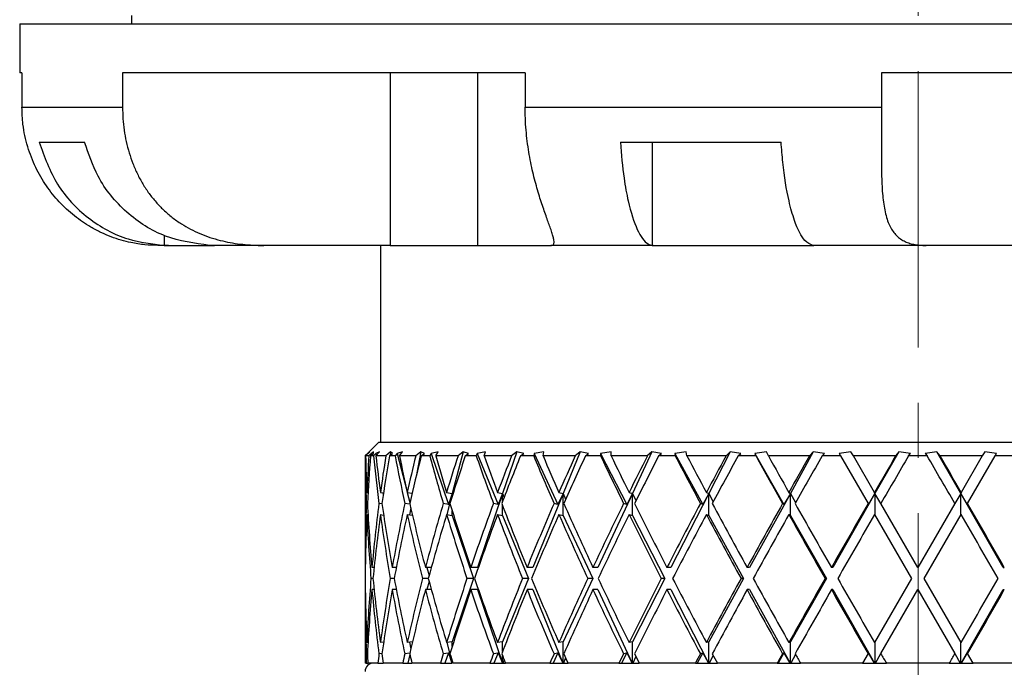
# Model space of a CAD drawing. Header units: inches. Extents: x 1.5 to 32, y 0 to 21.9.
# Tile 54 of 64: x 27.2 to 29, y 7.6 to 8.8. Entities that reach past the tile are written whole.
import ezdxf

# ---------------------------------------------------------------- set-up
doc = ezdxf.new("R2010")
doc.units = ezdxf.units.IN
doc.header["$MEASUREMENT"] = 0
doc.linetypes.add('CENTERX2', pattern=[0.8, 0.5, -0.1, 0.1, -0.1])

msp = doc.modelspace()

# ---------------------------------------------------------------- linework, layer by layer
at = {"color": 7, "linetype": 'CENTERX2', "lineweight": 18}
msp.add_line((28.8247, 4.9992), (28.8247, 17.1024), dxfattribs=at)
at = {"color": 7, "linetype": 'Continuous', "lineweight": 25}
for p, q in [((27.1994, 8.7849), (27.1994, 8.6959)), ((27.1994, 8.7849), (30.4494, 8.7849)), ((27.4019, 8.7999), (27.4019, 8.7849)), ((27.2035, 8.6959), (27.1994, 8.6959)), ((27.2035, 8.6959), (27.2035, 8.6339)), ((28.1139, 8.6959), (27.3854, 8.6959)), ((27.3854, 8.6959), (27.3854, 8.6339)), ((27.8698, 8.6959), (27.8698, 8.3839)), ((28.0278, 8.6959), (28.0278, 8.3839)), ((28.1139, 8.6959), (28.1139, 8.6339)), ((28.7587, 8.6959), (28.7587, 8.6339)), ((29.7348, 8.6959), (28.7587, 8.6959)), ((27.2035, 8.6339), (27.3854, 8.6339)), ((28.1139, 8.6339), (28.7587, 8.6339)), ((27.2348, 8.5709), (27.3169, 8.5709)), ((28.2861, 8.5709), (28.577, 8.5709)), ((28.3434, 8.5709), (28.3434, 8.384)), ((27.4608, 8.4023), (27.4608, 8.384)), ((27.4687, 8.3839), (27.4496, 8.3839)), ((27.4608, 8.384), (27.4687, 8.3839)), ((27.4687, 8.3839), (27.5517, 8.3839)), ((27.5507, 8.3839), (27.5429, 8.384)), ((27.6413, 8.3839), (27.5507, 8.3839)), ((27.8698, 8.3839), (27.6413, 8.3839)), ((27.8519, 8.3839), (27.8519, 8.0279)), ((27.8698, 8.3839), (28.0278, 8.3839)), ((28.0278, 8.3839), (28.1602, 8.3839)), ((28.3457, 8.3839), (28.1602, 8.3839)), ((28.3434, 8.384), (28.3457, 8.3839)), ((28.3457, 8.3839), (28.6362, 8.3839)), ((28.6362, 8.3839), (28.6344, 8.384)), ((28.8397, 8.3839), (28.6362, 8.3839)), ((29.0626, 8.3839), (28.8397, 8.3839)), ((27.8494, 8.0279), (27.8244, 8.0029)), ((27.8494, 8.0279), (29.7994, 8.0279)), ((27.8244, 8.0029), (27.8244, 7.8009)), ((27.8245, 8.0029), (27.8244, 8.0029)), ((27.8292, 8.0076), (27.8245, 8.0029)), ((27.8252, 8.0029), (27.8326, 8.0105)), ((27.8312, 8.0029), (27.8252, 8.0029)), ((27.8326, 8.0105), (27.8292, 8.0076)), ((27.8292, 8.0076), (27.8293, 8.0071)), ((27.8394, 8.0105), (27.8312, 8.0029)), ((27.8342, 8.0029), (27.8394, 8.0076)), ((27.8395, 8.0029), (27.8342, 8.0029)), ((27.8394, 8.0076), (27.8394, 8.0105)), ((27.8436, 8.0076), (27.8395, 8.0029)), ((27.8502, 8.0105), (27.8436, 8.0076)), ((27.8436, 8.0076), (27.8443, 8.0035)), ((27.8438, 8.0029), (27.8502, 8.0105)), ((27.8617, 8.0029), (27.8438, 8.0029)), ((27.8704, 8.0105), (27.8617, 8.0029)), ((27.8682, 8.0029), (27.8738, 8.0076)), ((27.8787, 8.0029), (27.8682, 8.0029)), ((27.8704, 8.0105), (27.8699, 8.0043)), ((27.8738, 8.0076), (27.8704, 8.0105)), ((27.8821, 8.0076), (27.8787, 8.0029)), ((27.8918, 8.0105), (27.8821, 8.0076)), ((27.8821, 8.0076), (27.8998, 7.9401)), ((27.8865, 8.0029), (27.8918, 8.0105)), ((27.9158, 8.0029), (27.8865, 8.0029)), ((27.925, 8.0105), (27.9158, 8.0029)), ((27.925, 8.0105), (27.9182, 7.9726)), ((27.9316, 8.0076), (27.925, 8.0105)), ((27.9258, 8.0029), (27.9316, 8.0076)), ((27.9412, 8.0029), (27.9258, 8.0029)), ((27.9438, 8.0076), (27.9412, 8.0029)), ((27.9564, 8.0105), (27.9438, 8.0076)), ((27.9438, 8.0076), (27.9751, 7.9153)), ((27.9523, 8.0029), (27.9564, 8.0105)), ((27.9924, 8.0029), (27.9523, 8.0029)), ((28.0016, 8.0105), (27.9819, 7.9352)), ((28.0016, 8.0105), (27.9924, 8.0029)), ((28.0114, 8.0076), (28.0016, 8.0105)), ((28.0055, 8.0029), (28.0114, 8.0076)), ((28.0254, 8.0029), (28.0055, 8.0029)), ((28.0272, 8.0076), (28.0254, 8.0029)), ((28.0423, 8.0105), (28.0272, 8.0076)), ((28.0272, 8.0076), (28.0648, 7.9153)), ((28.0396, 8.0029), (28.0423, 8.0105)), ((28.0894, 8.0029), (28.0396, 8.0029)), ((28.0986, 8.0105), (28.0731, 7.9352)), ((28.0986, 8.0105), (28.0894, 8.0029)), ((28.1112, 8.0076), (28.0986, 8.0105)), ((28.1054, 8.0029), (28.1112, 8.0076)), ((28.1293, 8.0029), (28.1054, 8.0029)), ((28.1302, 8.0076), (28.1293, 8.0029)), ((28.1475, 8.0105), (28.1302, 8.0076)), ((28.1302, 8.0076), (28.1733, 7.9153)), ((28.1463, 8.0029), (28.1475, 8.0105)), ((28.2045, 8.0029), (28.1463, 8.0029)), ((28.2134, 8.0105), (28.1827, 7.9352)), ((28.2134, 8.0105), (28.2045, 8.0029)), ((28.2286, 8.0076), (28.2134, 8.0105)), ((28.223, 8.0029), (28.2286, 8.0076)), ((28.2504, 8.0029), (28.223, 8.0029)), ((28.2694, 8.0105), (28.2503, 8.0076)), ((28.2503, 8.0076), (28.2504, 8.0029)), ((28.2503, 8.0076), (28.2978, 7.9153)), ((28.2696, 8.0029), (28.2694, 8.0105)), ((28.3349, 8.0029), (28.2696, 8.0029)), ((28.3433, 8.0105), (28.3081, 7.9352)), ((28.3433, 8.0105), (28.3349, 8.0029)), ((28.3606, 8.0076), (28.3433, 8.0105)), ((28.3553, 8.0029), (28.3606, 8.0076)), ((28.3855, 8.0029), (28.3553, 8.0029)), ((28.4049, 8.0105), (28.3845, 8.0076)), ((28.3845, 8.0076), (28.3855, 8.0029)), ((28.3845, 8.0076), (28.4352, 7.9153)), ((28.4066, 8.0029), (28.4049, 8.0105)), ((28.4773, 8.0029), (28.4066, 8.0029)), ((28.485, 8.0105), (28.4463, 7.9352)), ((28.485, 8.0105), (28.4773, 8.0029)), ((28.5041, 8.0076), (28.485, 8.0105)), ((28.4993, 8.0029), (28.5041, 8.0076)), ((28.5315, 8.0029), (28.4993, 8.0029)), ((28.5508, 8.0105), (28.5296, 8.0076)), ((28.5296, 8.0076), (28.5315, 8.0029)), ((28.5296, 8.0076), (28.5822, 7.9153)), ((28.5539, 8.0029), (28.5508, 8.0105)), ((28.6283, 8.0029), (28.5539, 8.0029)), ((28.635, 8.0105), (28.5937, 7.9352)), ((28.635, 8.0105), (28.6283, 8.0029)), ((28.6554, 8.0076), (28.635, 8.0105)), ((28.6512, 8.0029), (28.6554, 8.0076)), ((28.6847, 8.0029), (28.6512, 8.0029)), ((28.7034, 8.0105), (28.6819, 8.0076)), ((28.6819, 8.0076), (28.6847, 8.0029)), ((28.6847, 8.0029), (28.7344, 7.9168)), ((28.7078, 8.0029), (28.7034, 8.0105)), ((28.7841, 8.0029), (28.7078, 8.0029)), ((28.7459, 7.9368), (28.7078, 8.0029)), ((28.7898, 8.0105), (28.7468, 7.9352)), ((28.7898, 8.0105), (28.7841, 8.0029)), ((28.8109, 8.0076), (28.7898, 8.0105)), ((28.8074, 8.0029), (28.8109, 8.0076)), ((28.8413, 8.0029), (28.8074, 8.0029)), ((28.859, 8.0105), (28.8378, 8.0076)), ((28.8378, 8.0076), (28.8413, 8.0029)), ((28.8646, 8.0029), (28.859, 8.0105)), ((28.9019, 7.9352), (28.859, 8.0105)), ((28.9409, 8.0029), (28.8646, 8.0029)), ((28.9409, 8.0029), (28.9028, 7.9368)), ((28.9144, 7.9168), (28.964, 8.0029)), ((28.9453, 8.0105), (28.9409, 8.0029)), ((28.9668, 8.0076), (28.9453, 8.0105)), ((28.964, 8.0029), (28.9668, 8.0076)), ((28.9975, 8.0029), (28.964, 8.0029)), ((27.8274, 7.9368), (27.8295, 7.9366)), ((27.852, 7.9368), (27.8576, 7.9361)), ((27.8563, 7.9362), (27.857, 7.9323)), ((27.9005, 7.9368), (27.9093, 7.9355)), ((27.9006, 7.9368), (27.9054, 7.9186)), ((27.9717, 7.9368), (27.9819, 7.9352)), ((27.9819, 7.9352), (27.9719, 7.8968)), ((27.9819, 7.9352), (27.9751, 7.9153)), ((27.9819, 7.93), (27.9819, 7.9352)), ((27.9819, 7.9352), (27.9827, 7.9324)), ((28.0731, 7.9352), (28.0275, 7.8009)), ((28.064, 7.9368), (28.0731, 7.9352)), ((28.0731, 7.9352), (28.0648, 7.9153)), ((28.0731, 7.9208), (28.0731, 7.9352)), ((28.0731, 7.9352), (28.0757, 7.9276)), ((28.1827, 7.9352), (28.1279, 7.8009)), ((28.1827, 7.9352), (28.1733, 7.9153)), ((28.1749, 7.9368), (28.1827, 7.9352)), ((28.1827, 7.8952), (28.1827, 7.9352)), ((28.1827, 7.9352), (28.1871, 7.9244)), ((28.3081, 7.9352), (28.2454, 7.8009)), ((28.3081, 7.9352), (28.2978, 7.9153)), ((28.3019, 7.9368), (28.3081, 7.9352)), ((28.3081, 7.8952), (28.3081, 7.9352)), ((28.3081, 7.9352), (28.3144, 7.922)), ((28.4463, 7.9352), (28.3772, 7.8009)), ((28.4463, 7.9352), (28.4352, 7.9153)), ((28.4417, 7.9368), (28.4463, 7.9352)), ((28.4463, 7.8952), (28.4463, 7.9352)), ((28.4463, 7.9352), (28.4542, 7.9201)), ((28.5937, 7.9352), (28.52, 7.8009)), ((28.5937, 7.9352), (28.5822, 7.9153)), ((28.5909, 7.9368), (28.5937, 7.9352)), ((28.5937, 7.8952), (28.5937, 7.9352)), ((28.5937, 7.9352), (28.6031, 7.9184)), ((28.7468, 7.9352), (28.6703, 7.8009)), ((28.7352, 7.9153), (28.7468, 7.9352)), ((28.7468, 7.9352), (28.7459, 7.9368)), ((28.7575, 7.9168), (28.7468, 7.9352)), ((28.7468, 7.9352), (28.7468, 7.8952)), ((28.9019, 7.9352), (28.8913, 7.9168)), ((28.9028, 7.9368), (28.9019, 7.9352)), ((28.9785, 7.8009), (28.9019, 7.9352)), ((28.9019, 7.9352), (28.9135, 7.9153)), ((28.9019, 7.8952), (28.9019, 7.9352)), ((27.8284, 7.9166), (27.8266, 7.9168)), ((27.8549, 7.9161), (27.8494, 7.9168)), ((27.9053, 7.9155), (27.8961, 7.9168)), ((27.9751, 7.9153), (27.9657, 7.9168)), ((28.0648, 7.9153), (28.0565, 7.9168)), ((28.0731, 7.8952), (28.0731, 7.9129)), ((28.1733, 7.9153), (28.1662, 7.9168)), ((28.2978, 7.9153), (28.292, 7.9168)), ((28.4352, 7.9153), (28.431, 7.9168)), ((28.5822, 7.9153), (28.5797, 7.9168)), ((28.7344, 7.9168), (28.7352, 7.9153)), ((28.8244, 7.8009), (28.7575, 7.9168)), ((28.8913, 7.9168), (28.8244, 7.8009)), ((28.9135, 7.9153), (28.9144, 7.9168)), ((27.8274, 7.8968), (27.8295, 7.8966)), ((27.852, 7.8968), (27.8578, 7.896)), ((27.9005, 7.8968), (27.9099, 7.8955)), ((27.9068, 7.9088), (27.9046, 7.8962)), ((27.9717, 7.8968), (27.9819, 7.8952)), ((27.9819, 7.8952), (27.9819, 7.9037)), ((27.9819, 7.8952), (28.0207, 7.7809)), ((28.064, 7.8968), (28.0731, 7.8952)), ((28.0731, 7.8952), (28.1197, 7.7809)), ((28.1749, 7.8968), (28.1827, 7.8952)), ((28.1827, 7.8952), (28.2361, 7.7809)), ((28.3019, 7.8968), (28.3081, 7.8952)), ((28.3081, 7.8952), (28.3669, 7.7809)), ((28.4417, 7.8968), (28.4463, 7.8952)), ((28.4463, 7.8952), (28.509, 7.7809)), ((28.5909, 7.8968), (28.5937, 7.8952)), ((28.5937, 7.8952), (28.6589, 7.7809)), ((28.7459, 7.8968), (28.8128, 7.7809)), ((28.8359, 7.7809), (28.9028, 7.8968)), ((27.8246, 7.8009), (27.8244, 7.8009)), ((27.8406, 7.8009), (27.8367, 7.8009)), ((27.8807, 7.8009), (27.8733, 7.8009)), ((27.8804, 7.8009), (27.8806, 7.8002)), ((27.9441, 7.8009), (27.9334, 7.8009)), ((27.9362, 7.8009), (27.9401, 7.7863)), ((28.0275, 7.8009), (28.0153, 7.8009)), ((28.1279, 7.8009), (28.1173, 7.8009)), ((28.2454, 7.8009), (28.2366, 7.8009)), ((28.3772, 7.8009), (28.3704, 7.8009)), ((28.52, 7.8009), (28.5153, 7.8009)), ((28.6703, 7.8009), (28.6679, 7.8009)), ((28.9785, 7.8009), (28.9808, 7.8009)), ((27.8386, 7.7809), (27.8349, 7.7809)), ((27.8769, 7.7809), (27.8698, 7.7809)), ((27.9387, 7.7809), (27.9282, 7.7809)), ((27.9401, 7.7756), (27.9362, 7.7609)), ((28.0207, 7.7809), (27.9819, 7.6667)), ((28.0207, 7.7809), (28.0086, 7.7809)), ((28.1197, 7.7809), (28.0731, 7.6667)), ((28.1197, 7.7809), (28.1091, 7.7809)), ((28.2361, 7.7809), (28.1827, 7.6667)), ((28.2361, 7.7809), (28.2273, 7.7809)), ((28.3669, 7.7809), (28.3081, 7.6667)), ((28.3669, 7.7809), (28.3601, 7.7809)), ((28.509, 7.7809), (28.4463, 7.6667)), ((28.509, 7.7809), (28.5044, 7.7809)), ((28.6589, 7.7809), (28.5937, 7.6667)), ((28.6589, 7.7809), (28.6565, 7.7809)), ((28.8128, 7.7809), (28.7459, 7.6651)), ((28.9028, 7.6651), (28.8359, 7.7809)), ((27.8244, 7.7609), (27.8244, 7.6279)), ((27.8246, 7.7609), (27.8244, 7.7609)), ((27.8406, 7.7609), (27.8367, 7.7609)), ((27.8807, 7.7609), (27.8733, 7.7609)), ((27.8806, 7.7617), (27.8804, 7.7609)), ((27.9441, 7.7609), (27.9334, 7.7609)), ((28.0275, 7.7609), (28.0153, 7.7609)), ((28.0275, 7.7609), (28.0726, 7.6279)), ((28.1279, 7.7609), (28.1173, 7.7609)), ((28.1279, 7.7609), (28.1822, 7.6279)), ((28.2454, 7.7609), (28.2366, 7.7609)), ((28.2454, 7.7609), (28.3076, 7.6279)), ((28.3772, 7.7609), (28.3704, 7.7609)), ((28.3772, 7.7609), (28.4456, 7.6279)), ((28.52, 7.7609), (28.5153, 7.7609)), ((28.52, 7.7609), (28.5931, 7.6279)), ((28.6703, 7.7609), (28.6679, 7.7609)), ((28.6703, 7.7609), (28.7462, 7.6279)), ((28.7575, 7.6451), (28.8244, 7.7609)), ((28.8244, 7.7609), (28.8913, 7.6451)), ((28.9026, 7.6279), (28.9785, 7.7609)), ((28.9785, 7.7609), (28.9808, 7.7609)), ((27.8295, 7.6653), (27.8274, 7.6651)), ((27.8578, 7.6659), (27.852, 7.6651)), ((27.9099, 7.6664), (27.9005, 7.6651)), ((27.9046, 7.6657), (27.9068, 7.6531)), ((27.9819, 7.6667), (27.9717, 7.6651)), ((27.9719, 7.6651), (27.9816, 7.6279)), ((27.9819, 7.6582), (27.9819, 7.6667)), ((28.0731, 7.6667), (28.064, 7.6651)), ((28.0731, 7.649), (28.0731, 7.6667)), ((28.1827, 7.6667), (28.1749, 7.6651)), ((28.1827, 7.6279), (28.1827, 7.6667)), ((28.3081, 7.6667), (28.3019, 7.6651)), ((28.3081, 7.6279), (28.3081, 7.6667)), ((28.4463, 7.6667), (28.4417, 7.6651)), ((28.4463, 7.6279), (28.4463, 7.6667)), ((28.5937, 7.6667), (28.5909, 7.6651)), ((28.5937, 7.6279), (28.5937, 7.6667)), ((28.7468, 7.6667), (28.7468, 7.6279)), ((28.9019, 7.6279), (28.9019, 7.6667)), ((27.8266, 7.6451), (27.8284, 7.6453)), ((27.8494, 7.6451), (27.8549, 7.6458)), ((27.8961, 7.6451), (27.9053, 7.6464)), ((27.9054, 7.6433), (27.9014, 7.6279)), ((27.9657, 7.6451), (27.9751, 7.6466)), ((27.9751, 7.6466), (27.9688, 7.6279)), ((27.9751, 7.6466), (27.9815, 7.6279)), ((28.0565, 7.6451), (28.0648, 7.6466)), ((28.0648, 7.6466), (28.0572, 7.6279)), ((28.0648, 7.6466), (28.0726, 7.6279)), ((28.1733, 7.6466), (28.1646, 7.6279)), ((28.1662, 7.6451), (28.1733, 7.6466)), ((28.1733, 7.6466), (28.1821, 7.6279)), ((28.2978, 7.6466), (28.2882, 7.6279)), ((28.292, 7.6451), (28.2978, 7.6466)), ((28.2978, 7.6466), (28.3075, 7.6279)), ((28.4352, 7.6466), (28.4249, 7.6279)), ((28.431, 7.6451), (28.4352, 7.6466)), ((28.4352, 7.6466), (28.4456, 7.6279)), ((28.5822, 7.6466), (28.5716, 7.6279)), ((28.5797, 7.6451), (28.5822, 7.6466)), ((28.5822, 7.6466), (28.593, 7.6279)), ((28.6031, 7.6435), (28.5944, 7.6279)), ((28.7344, 7.6451), (28.7244, 7.6279)), ((28.7352, 7.6466), (28.7344, 7.6451)), ((28.7461, 7.6279), (28.7352, 7.6466)), ((28.7475, 7.6279), (28.7575, 7.6451)), ((28.8913, 7.6451), (28.9012, 7.6279)), ((28.9135, 7.6466), (28.9026, 7.6279)), ((28.9144, 7.6451), (28.9135, 7.6466)), ((28.9243, 7.6279), (28.9144, 7.6451)), ((27.826, 7.6279), (27.8244, 7.6279)), ((27.826, 7.6279), (27.8294, 7.6279)), ((27.8472, 7.6279), (27.8294, 7.6279)), ((27.8472, 7.6279), (27.8567, 7.6279)), ((27.857, 7.6296), (27.8567, 7.6279)), ((27.8925, 7.6279), (27.8573, 7.6279)), ((27.8925, 7.6279), (27.9014, 7.6279)), ((27.9014, 7.6279), (27.9089, 7.6279)), ((27.9607, 7.6279), (27.9089, 7.6279)), ((27.9607, 7.6279), (27.9688, 7.6279)), ((27.9688, 7.6279), (27.9815, 7.6279)), ((27.9819, 7.6279), (27.9819, 7.6319)), ((27.9827, 7.6295), (27.9822, 7.6279)), ((28.0501, 7.6279), (27.9832, 7.6279)), ((28.0501, 7.6279), (28.0572, 7.6279)), ((28.0572, 7.6279), (28.0726, 7.6279)), ((28.0726, 7.6279), (28.0731, 7.6279)), ((28.0726, 7.6279), (28.0726, 7.6279)), ((28.0731, 7.6279), (28.0731, 7.6411)), ((28.0731, 7.6279), (28.0735, 7.6279)), ((28.0757, 7.6343), (28.0735, 7.6279)), ((28.0735, 7.6279), (28.0781, 7.6279)), ((28.1587, 7.6279), (28.0781, 7.6279)), ((28.1587, 7.6279), (28.1646, 7.6279)), ((28.1646, 7.6279), (28.1821, 7.6279)), ((28.1821, 7.6279), (28.1822, 7.6279)), ((28.1822, 7.6279), (28.1827, 7.6279)), ((28.1827, 7.6279), (28.1832, 7.6279)), ((28.1871, 7.6375), (28.1832, 7.6279)), ((28.1832, 7.6279), (28.1915, 7.6279)), ((28.2836, 7.6279), (28.1915, 7.6279)), ((28.2836, 7.6279), (28.2882, 7.6279)), ((28.2882, 7.6279), (28.3075, 7.6279)), ((28.3075, 7.6279), (28.3076, 7.6279)), ((28.3076, 7.6279), (28.3081, 7.6279)), ((28.3081, 7.6279), (28.3087, 7.6279)), ((28.3144, 7.6399), (28.3087, 7.6279)), ((28.3087, 7.6279), (28.3204, 7.6279)), ((28.4219, 7.6279), (28.3204, 7.6279)), ((28.4219, 7.6279), (28.4249, 7.6279)), ((28.4249, 7.6279), (28.4456, 7.6279)), ((28.4456, 7.6279), (28.4456, 7.6279)), ((28.4456, 7.6279), (28.4463, 7.6279)), ((28.4463, 7.6279), (28.4469, 7.6279)), ((28.4542, 7.6418), (28.4469, 7.6279)), ((28.4469, 7.6279), (28.4617, 7.6279)), ((28.57, 7.6279), (28.4617, 7.6279)), ((28.57, 7.6279), (28.5716, 7.6279)), ((28.5716, 7.6279), (28.593, 7.6279)), ((28.593, 7.6279), (28.5931, 7.6279)), ((28.5931, 7.6279), (28.5937, 7.6279)), ((28.5937, 7.6279), (28.5944, 7.6279)), ((28.5944, 7.6279), (28.6119, 7.6279)), ((28.7244, 7.6279), (28.6119, 7.6279)), ((28.7244, 7.6279), (28.7461, 7.6279)), ((28.7461, 7.6279), (28.7462, 7.6279)), ((28.7462, 7.6279), (28.7468, 7.6279)), ((28.7468, 7.6279), (28.7475, 7.6279)), ((28.7475, 7.6279), (28.7674, 7.6279)), ((28.8813, 7.6279), (28.7674, 7.6279)), ((28.8813, 7.6279), (28.9012, 7.6279)), ((28.9012, 7.6279), (28.9019, 7.6279)), ((28.9019, 7.6279), (28.9026, 7.6279)), ((28.9026, 7.6279), (28.9026, 7.6279)), ((28.9026, 7.6279), (28.9243, 7.6279)), ((29.0368, 7.6279), (28.9243, 7.6279))]:
    msp.add_line(p, q, dxfattribs=at)
msp.add_arc((27.8394, 7.6129), 0.015, 90, 180, dxfattribs=at)
for centre, major_axis, ratio, start_param, end_param in [((28.8244, 7.7609), (-0.2299, 1.7272), 0.56347, 1.355819, 1.405829), ((28.8244, 7.8009), (-0.2299, 1.7272), 0.56347, 1.379105, 1.417412), ((28.8244, 7.8009), (0, 1.7321), 0.57735, 1.45395, 1.492257), ((28.8244, 7.7609), (0, 1.7321), 0.57735, 1.430664, 1.480674), ((28.8244, 7.7609), (-0.4306, 1.7172), 0.525577, 1.299612, 1.349622), ((28.8244, 7.8009), (-0.4306, 1.7172), 0.525577, 1.322899, 1.361205), ((28.8244, 7.8009), (0.2299, 1.7272), 0.56347, 1.528795, 1.567101), ((28.8244, 7.7609), (0.2299, 1.7272), 0.56347, 1.505509, 1.555518), ((28.8244, 7.7609), (-0.5916, 1.7094), 0.47164, 1.268867, 1.318876), ((28.8244, 7.8009), (-0.5916, 1.7094), 0.47164, 1.292153, 1.330459), ((28.8244, 7.8009), (0.4306, 1.7172), 0.525577, 1.585002, 1.623308), ((28.8244, 7.7609), (0.4306, 1.7172), 0.525577, 1.561715, 1.611725), ((28.8244, 7.7609), (-0.7161, 1.7071), 0.408882, 1.260803, 1.310813), ((28.8244, 7.8009), (-0.7161, 1.7071), 0.408882, 1.28409, 1.322396), ((28.8244, 7.8009), (0.5916, 1.7094), 0.47164, 1.615748, 1.654054), ((28.8244, 7.7609), (0.5916, 1.7094), 0.47164, 1.592461, 1.642471), ((28.8244, 7.7609), (-0.8112, 1.7097), 0.341999, 1.269789, 1.319798), ((28.8244, 7.8009), (-0.8112, 1.7097), 0.341999, 1.293075, 1.331381), ((28.8244, 7.8009), (0.7161, 1.7071), 0.408882, 1.623811, 1.662117), ((28.8244, 7.7609), (0.7161, 1.7071), 0.408882, 1.600524, 1.650534), ((28.8244, 7.7609), (-0.8831, 1.7151), 0.273566, 1.290729, 1.340739), ((28.8244, 7.8009), (-0.8831, 1.7151), 0.273566, 1.314015, 1.352321), ((28.8244, 7.8009), (0.8112, 1.7097), 0.341999, 1.614826, 1.653132), ((28.8244, 7.7609), (0.8112, 1.7097), 0.341999, 1.591539, 1.641549), ((28.8244, 7.7609), (-0.9358, 1.7214), 0.204832, 1.319772, 1.369782), ((28.8244, 7.8009), (-0.9358, 1.7214), 0.204832, 1.343059, 1.381365), ((28.8244, 7.8009), (0.8831, 1.7151), 0.273566, 1.593885, 1.632192), ((28.8244, 7.7609), (0.8831, 1.7151), 0.273566, 1.570599, 1.620609), ((28.8244, 7.7609), (-0.9719, 1.727), 0.136294, 1.354111, 1.40412), ((28.8244, 7.8009), (-0.9719, 1.727), 0.136294, 1.377397, 1.415703), ((28.8244, 7.8009), (0.9358, 1.7214), 0.204832, 1.564842, 1.603148), ((28.8244, 7.7609), (0.9358, 1.7214), 0.204832, 1.541555, 1.591565), ((28.8244, 7.7609), (-0.993, 1.7307), 0.068052, 1.391638, 1.441647), ((28.8244, 7.8009), (-0.993, 1.7307), 0.068052, 1.414924, 1.45323), ((28.8244, 7.8009), (0.9719, 1.727), 0.136294, 1.530504, 1.56881), ((28.8244, 7.7609), (0.9719, 1.727), 0.136294, 1.507217, 1.557227), ((28.8244, 7.8009), (0.993, 1.7307), 0.068052, 1.492976, 1.531283), ((28.8244, 7.7609), (0.993, 1.7307), 0.068052, 1.46969, 1.5197), ((28.8244, 7.7609), (-0.993, 1.7307), 0.068052, 4.763486, 4.813495), ((28.8244, 7.8009), (-0.993, 1.7307), 0.068052, 4.751903, 4.790209), ((28.8244, 7.8009), (0, 1.7321), 0.57735, 1.503839, 1.570796), ((28.8244, 7.8009), (-0.2299, 1.7272), 0.56347, 1.428995, 1.495952), ((28.8244, 7.8009), (0.2299, 1.7272), 0.56347, 1.578684, 1.645641), ((28.8244, 7.8009), (-0.4306, 1.7172), 0.525577, 1.372788, 1.439745), ((28.8244, 7.8009), (0.4306, 1.7172), 0.525577, 1.634891, 1.701848), ((28.8244, 7.8009), (-0.5916, 1.7094), 0.47164, 1.342042, 1.408999), ((28.8244, 7.8009), (0.5916, 1.7094), 0.47164, 1.665637, 1.732594), ((28.8244, 7.8009), (-0.7161, 1.7071), 0.408882, 1.333979, 1.400936), ((28.8244, 7.8009), (0.7161, 1.7071), 0.408882, 1.6737, 1.740657), ((28.8244, 7.8009), (-0.8112, 1.7097), 0.341999, 1.342964, 1.409921), ((28.8244, 7.8009), (0.8112, 1.7097), 0.341999, 1.664715, 1.731672), ((28.8244, 7.8009), (-0.8831, 1.7151), 0.273566, 1.363904, 1.430861), ((28.8244, 7.8009), (0.8831, 1.7151), 0.273566, 1.643774, 1.710731), ((28.8244, 7.8009), (-0.9358, 1.7214), 0.204832, 1.392948, 1.459905), ((28.8244, 7.8009), (0.9358, 1.7214), 0.204832, 1.614731, 1.681688), ((28.8244, 7.8009), (-0.9719, 1.727), 0.136294, 1.427286, 1.494243), ((28.8244, 7.8009), (0.9719, 1.727), 0.136294, 1.580393, 1.64735), ((28.8244, 7.8009), (-0.993, 1.7307), 0.068052, 1.464813, 1.53177), ((28.8244, 7.8009), (0.993, 1.7307), 0.068052, 1.542866, 1.609822), ((28.8244, 7.8009), (-0.993, 1.7307), 0.068052, 4.673363, 4.74032), ((28.8244, 7.7609), (0, 1.7321), 0.57735, 1.492257, 1.559249), ((28.8244, 7.7609), (-0.2299, 1.7272), 0.56347, 1.417412, 1.484404), ((28.8244, 7.7609), (0.2299, 1.7272), 0.56347, 1.567101, 1.634094), ((28.8244, 7.7609), (-0.4306, 1.7172), 0.525577, 1.361205, 1.428198), ((28.8244, 7.7609), (0.4306, 1.7172), 0.525577, 1.623308, 1.690301), ((28.8244, 7.7609), (-0.5916, 1.7094), 0.47164, 1.330459, 1.397452), ((28.8244, 7.7609), (0.5916, 1.7094), 0.47164, 1.654054, 1.721046), ((28.8244, 7.7609), (-0.7161, 1.7071), 0.408882, 1.322396, 1.389388), ((28.8244, 7.7609), (0.7161, 1.7071), 0.408882, 1.662117, 1.72911), ((28.8244, 7.7609), (-0.8112, 1.7097), 0.341999, 1.331381, 1.398374), ((28.8244, 7.7609), (0.8112, 1.7097), 0.341999, 1.653132, 1.720124), ((28.8244, 7.7609), (-0.8831, 1.7151), 0.273566, 1.352321, 1.419314), ((28.8244, 7.7609), (0.8831, 1.7151), 0.273566, 1.632192, 1.699184), ((28.8244, 7.7609), (-0.9358, 1.7214), 0.204832, 1.381365, 1.448358), ((28.8244, 7.7609), (0.9358, 1.7214), 0.204832, 1.603148, 1.67014), ((28.8244, 7.7609), (-0.9719, 1.727), 0.136294, 1.415703, 1.482696), ((28.8244, 7.7609), (0.9719, 1.727), 0.136294, 1.56881, 1.635802), ((28.8244, 7.7609), (-0.993, 1.7307), 0.068052, 1.45323, 1.520223), ((28.8244, 7.7609), (0.993, 1.7307), 0.068052, 1.531283, 1.598275), ((28.8244, 7.7609), (-0.993, 1.7307), 0.068052, 4.68491, 4.751903), ((28.8244, 7.8009), (0, 1.7321), 0.57735, 1.582344, 1.649336), ((28.8244, 7.8009), (0.2299, 1.7272), 0.56347, 1.657188, 1.724181), ((28.8244, 7.8009), (-0.2299, 1.7272), 0.56347, 1.507499, 1.574491), ((28.8244, 7.8009), (0.4306, 1.7172), 0.525577, 1.713395, 1.780388), ((28.8244, 7.8009), (-0.4306, 1.7172), 0.525577, 1.451292, 1.518285), ((28.8244, 7.8009), (0.5916, 1.7094), 0.47164, 1.744141, 1.811133), ((28.8244, 7.8009), (-0.5916, 1.7094), 0.47164, 1.420546, 1.487539), ((28.8244, 7.8009), (0.7161, 1.7071), 0.408882, 1.752204, 1.819197), ((28.8244, 7.8009), (-0.7161, 1.7071), 0.408882, 1.412483, 1.479475), ((28.8244, 7.8009), (0.8112, 1.7097), 0.341999, 1.743219, 1.810211), ((28.8244, 7.8009), (-0.8112, 1.7097), 0.341999, 1.421468, 1.488461), ((28.8244, 7.8009), (0.8831, 1.7151), 0.273566, 1.722279, 1.789271), ((28.8244, 7.8009), (-0.8831, 1.7151), 0.273566, 1.442409, 1.509401), ((28.8244, 7.8009), (0.9358, 1.7214), 0.204832, 1.693235, 1.760228), ((28.8244, 7.8009), (-0.9358, 1.7214), 0.204832, 1.471452, 1.538445), ((28.8244, 7.8009), (0.9719, 1.727), 0.136294, 1.658897, 1.725889), ((28.8244, 7.8009), (-0.9719, 1.727), 0.136294, 1.50579, 1.572783), ((28.8244, 7.8009), (0.993, 1.7307), 0.068052, 1.62137, 1.688362), ((28.8244, 7.8009), (-0.993, 1.7307), 0.068052, 1.543317, 1.61031), ((28.8244, 7.8009), (0.993, 1.7307), 0.068052, 4.672875, 4.739868), ((28.8244, 7.7609), (0, 1.7321), 0.57735, 1.570796, 1.637753), ((28.8244, 7.7609), (0.2299, 1.7272), 0.56347, 1.645641, 1.712598), ((28.8244, 7.7609), (-0.2299, 1.7272), 0.56347, 1.495952, 1.562908), ((28.8244, 7.7609), (0.4306, 1.7172), 0.525577, 1.701848, 1.768805), ((28.8244, 7.7609), (-0.4306, 1.7172), 0.525577, 1.439745, 1.506702), ((28.8244, 7.7609), (0.5916, 1.7094), 0.47164, 1.732594, 1.79955), ((28.8244, 7.7609), (-0.5916, 1.7094), 0.47164, 1.408999, 1.475956), ((28.8244, 7.7609), (0.7161, 1.7071), 0.408882, 1.740657, 1.807614), ((28.8244, 7.7609), (-0.7161, 1.7071), 0.408882, 1.400936, 1.467892), ((28.8244, 7.7609), (0.8112, 1.7097), 0.341999, 1.731672, 1.798628), ((28.8244, 7.7609), (-0.8112, 1.7097), 0.341999, 1.409921, 1.476878), ((28.8244, 7.7609), (0.8831, 1.7151), 0.273566, 1.710731, 1.777688), ((28.8244, 7.7609), (-0.8831, 1.7151), 0.273566, 1.430861, 1.497818), ((28.8244, 7.7609), (0.9358, 1.7214), 0.204832, 1.681688, 1.748645), ((28.8244, 7.7609), (-0.9358, 1.7214), 0.204832, 1.459905, 1.526862), ((28.8244, 7.7609), (0.9719, 1.727), 0.136294, 1.64735, 1.714306), ((28.8244, 7.7609), (-0.9719, 1.727), 0.136294, 1.494243, 1.5612), ((28.8244, 7.7609), (0.993, 1.7307), 0.068052, 1.609822, 1.676779), ((28.8244, 7.7609), (-0.993, 1.7307), 0.068052, 1.53177, 1.598727), ((28.8244, 7.7609), (0.993, 1.7307), 0.068052, 4.684458, 4.751415), ((28.8244, 7.8009), (0.2299, 1.7272), 0.56347, 1.735764, 1.745734), ((28.8244, 7.8009), (0, 1.7321), 0.57735, 1.660919, 1.670889), ((28.8244, 7.8009), (0.4306, 1.7172), 0.525577, 1.791971, 1.801941), ((28.8244, 7.8009), (-0.2299, 1.7272), 0.56347, 1.586074, 1.596045), ((28.8244, 7.8009), (0.5916, 1.7094), 0.47164, 1.822716, 1.832687), ((28.8244, 7.8009), (-0.4306, 1.7172), 0.525577, 1.529868, 1.539838), ((28.8244, 7.8009), (0.7161, 1.7071), 0.408882, 1.83078, 1.84075), ((28.8244, 7.8009), (-0.5916, 1.7094), 0.47164, 1.499122, 1.509092), ((28.8244, 7.8009), (0.8112, 1.7097), 0.341999, 1.821794, 1.831765), ((28.8244, 7.8009), (-0.7161, 1.7071), 0.408882, 1.491058, 1.501029), ((28.8244, 7.8009), (0.8831, 1.7151), 0.273566, 1.800854, 1.810824), ((28.8244, 7.8009), (-0.8112, 1.7097), 0.341999, 1.500044, 1.510014), ((28.8244, 7.8009), (0.9358, 1.7214), 0.204832, 1.77181, 1.781781), ((28.8244, 7.8009), (-0.8831, 1.7151), 0.273566, 1.520984, 1.530954), ((28.8244, 7.8009), (0.9719, 1.727), 0.136294, 1.737472, 1.747443), ((28.8244, 7.8009), (-0.9358, 1.7214), 0.204832, 1.550028, 1.559998), ((28.8244, 7.8009), (0.993, 1.7307), 0.068052, 1.699945, 1.709916), ((28.8244, 7.8009), (-0.9719, 1.727), 0.136294, 1.584366, 1.594336), ((28.8244, 7.8009), (-0.993, 1.7307), 0.068052, 1.621893, 1.631863), ((28.8244, 7.8009), (0.993, 1.7307), 0.068052, 4.651322, 4.661292)]:
    msp.add_ellipse(centre, major_axis=major_axis, ratio=ratio, start_param=start_param, end_param=end_param, dxfattribs=at)
for points, knots in [([(27.4496, 8.3839), (27.4418, 8.3841), (27.4261, 8.3845), (27.4034, 8.388), (27.3829, 8.3931), (27.3647, 8.3992), (27.3462, 8.407), (27.3289, 8.4162), (27.3129, 8.4264), (27.2982, 8.4372), (27.2841, 8.4493), (27.2709, 8.4625), (27.2586, 8.4767), (27.2474, 8.4918), (27.2373, 8.5079), (27.2281, 8.5251), (27.2202, 8.5433), (27.2136, 8.5626), (27.2085, 8.5825), (27.2044, 8.6063), (27.2038, 8.6236), (27.2035, 8.6339)], [0, 0, 0, 0, 0.073503, 0.148038, 0.198999, 0.250399, 0.303249, 0.35663, 0.40156, 0.446808, 0.493022, 0.539557, 0.585123, 0.630972, 0.677677, 0.724667, 0.773801, 0.823257, 0.873723, 0.924538, 1, 1, 1, 1]), ([(27.3854, 8.6339), (27.3856, 8.627), (27.3858, 8.6131), (27.3881, 8.5923), (27.3918, 8.5716), (27.3971, 8.5513), (27.4039, 8.5318), (27.4121, 8.513), (27.4219, 8.4949), (27.4332, 8.4779), (27.4458, 8.4622), (27.4597, 8.4477), (27.4751, 8.4344), (27.4914, 8.4229), (27.5082, 8.4132), (27.5254, 8.4051), (27.5434, 8.3982), (27.5618, 8.3929), (27.5801, 8.3889), (27.5983, 8.3862), (27.6167, 8.3845), (27.6311, 8.3839), (27.6393, 8.3839), (27.6413, 8.3839)], [0, 0, 0, 0, 0.05055, 0.101453, 0.153464, 0.205856, 0.256411, 0.307318, 0.35935, 0.411782, 0.461709, 0.512019, 0.563588, 0.61562, 0.661984, 0.708704, 0.756545, 0.80477, 0.849192, 0.893889, 0.939382, 0.985121, 1, 1, 1, 1]), ([(28.1602, 8.3839), (28.1611, 8.3839), (28.1627, 8.384), (28.1645, 8.3849), (28.1657, 8.3865), (28.1663, 8.3891), (28.1661, 8.3931), (28.1648, 8.3992), (28.1624, 8.407), (28.1592, 8.4162), (28.1556, 8.4264), (28.1517, 8.4372), (28.1474, 8.4493), (28.143, 8.4625), (28.1385, 8.4767), (28.1341, 8.4918), (28.1298, 8.5079), (28.1257, 8.5251), (28.1221, 8.5433), (28.1189, 8.5626), (28.1164, 8.5825), (28.1148, 8.6012), (28.114, 8.6184), (28.1139, 8.6287), (28.1139, 8.6339)], [0, 0, 0, 0, 0.036704, 0.073525, 0.110733, 0.148088, 0.199044, 0.250438, 0.303283, 0.356659, 0.401584, 0.446827, 0.493036, 0.539566, 0.585128, 0.630972, 0.677672, 0.724658, 0.773786, 0.823238, 0.873699, 0.924508, 0.962182, 1, 1, 1, 1]), ([(28.7587, 8.6339), (28.7587, 8.627), (28.7587, 8.6131), (28.7586, 8.5923), (28.7585, 8.5716), (28.7584, 8.5513), (28.7584, 8.5318), (28.7587, 8.513), (28.7593, 8.4949), (28.7603, 8.4779), (28.762, 8.4622), (28.7643, 8.4477), (28.7676, 8.4344), (28.7717, 8.4229), (28.7766, 8.4132), (28.7824, 8.4051), (28.7892, 8.3982), (28.797, 8.3929), (28.8055, 8.3889), (28.8147, 8.3862), (28.8248, 8.3845), (28.8334, 8.3839), (28.8385, 8.3839), (28.8397, 8.3839)], [0, 0, 0, 0, 0.05055, 0.101453, 0.153464, 0.205856, 0.256411, 0.307318, 0.35935, 0.411782, 0.461709, 0.512019, 0.563588, 0.61562, 0.661984, 0.708704, 0.756545, 0.80477, 0.849192, 0.893889, 0.939382, 0.985121, 1, 1, 1, 1]), ([(27.2348, 8.5709), (27.2442, 8.5444), (27.263, 8.4914), (27.3213, 8.4304), (27.3897, 8.3923), (27.4388, 8.3866), (27.4608, 8.384)], [0, 0, 0, 0, 0.261611, 0.523219, 0.785561, 1, 1, 1, 1]), ([(27.5429, 8.384), (27.5157, 8.3877), (27.4613, 8.3951), (27.3905, 8.441), (27.3399, 8.5019), (27.3239, 8.5498), (27.3169, 8.5709)], [0, 0, 0, 0, 0.264283, 0.528629, 0.792075, 1, 1, 1, 1]), ([(28.2861, 8.5709), (28.288, 8.5485), (28.2914, 8.5096), (28.3017, 8.4544), (28.3162, 8.4088), (28.3318, 8.3873), (28.341, 8.3847), (28.3434, 8.384)], [0, 0, 0, 0, 0.220669, 0.382008, 0.6451, 0.908153, 1, 1, 1, 1]), ([(28.6344, 8.384), (28.6295, 8.3861), (28.6177, 8.391), (28.6028, 8.4209), (28.5891, 8.4696), (28.581, 8.5196), (28.578, 8.5586), (28.577, 8.5709)], [0, 0, 0, 0, 0.186998, 0.451654, 0.618391, 0.879695, 1, 1, 1, 1])]:
    msp.add_open_spline(points, degree=3, knots=knots, dxfattribs=at)

doc.saveas('drawing.dxf')
